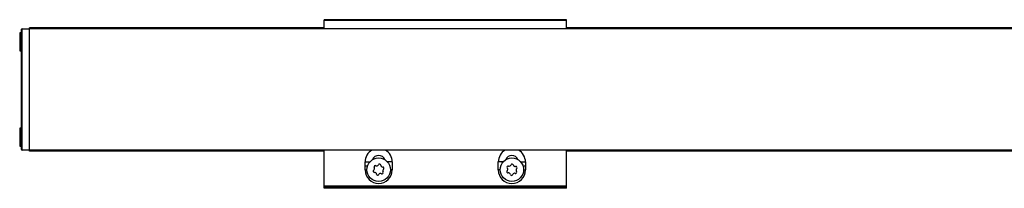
# Model space of a CAD drawing. Header units: millimetres. Extents: x -781 to 2910, y 413 to 796.
# Tile 9 of 21: x -584 to -341, y 754 to 796. Entities that reach past the tile are written whole.
import ezdxf

# ---------------------------------------------------------------- set-up
doc = ezdxf.new("R2010")
doc.units = ezdxf.units.MM

# ---------------------------------------------------------------- blocks, each defined once
blk = doc.blocks.new('Drawing View1')
at = {"color": 7, "linetype": 'Continuous', "lineweight": 25}
for p, q in [((-1365, 20.75), (-1425, 20.75)), ((-1425, 20.55), (-1425, 20.75)), ((-1365, 20.55), (-1425, 20.55)), ((-1425, 18.5), (-1425, 20.55)), ((-1365, 20.55), (-1365, 20.75)), ((-1365, 18.5), (-1365, 20.55)), ((-1500, 17.55), (-1500.4, 17.55)), ((-1500.4, 17.55), (-1500.4, 13.29)), ((-1500, 18.3), (-1500, -11.3)), ((-1499.8, 18.5), (-1498, 18.5)), ((-1499.8, -11.5), (-1499.8, 18.5)), ((-1425, 18.75), (-1498, 18.75)), ((-1498, 18.55), (-1498, 18.75)), ((-1498, 18.5), (-1498, 18.55)), ((-1425, 18.55), (-1498, 18.55)), ((-2, 18.5), (-1498, 18.5)), ((-2, 18.5), (-1498, 18.5)), ((-135, 18.75), (-1365, 18.75)), ((-135, 18.55), (-1365, 18.55)), ((-1500.4, 13.29), (-1500.4, 13.05)), ((-1500.4, 13.05), (-1500, 13.05)), ((-1500, -6.05), (-1500.4, -6.05)), ((-1500.4, -6.05), (-1500.4, -9.64)), ((-1500.4, -9.64), (-1500.4, -10.55)), ((-1500.4, -10.55), (-1500, -10.55)), ((-1498, -11.5), (-1499.8, -11.5)), ((-1499.8, -11.5), (-1499.8, -11.5)), ((-2, -11.5), (-1498, -11.5)), ((-1498, -11.55), (-1498, -11.5)), ((-1498, -11.75), (-1498, -11.55)), ((-1425, -11.55), (-1498, -11.55)), ((-1425, -11.75), (-1498, -11.75)), ((-1425, -20.42), (-1425, -11.5)), ((-1365, -20.42), (-1365, -11.5)), ((-135, -11.55), (-1365, -11.55)), ((-135, -11.75), (-1365, -11.75)), ((-1414.86, -15.42), (-1414.86, -14.42)), ((-1414.86, -14.42), (-1413.67, -14.42)), ((-1408.14, -14.42), (-1409.33, -14.42)), ((-1408.14, -14.42), (-1408.14, -16.42)), ((-1381.86, -16.42), (-1381.86, -14.42)), ((-1380.67, -14.42), (-1381.86, -14.42)), ((-1376.33, -14.42), (-1375.14, -14.42)), ((-1375.14, -14.42), (-1375.14, -15.42)), ((-1414.86, -16.42), (-1414.86, -15.42)), ((-1414.86, -15.42), (-1414.25, -15.42)), ((-1414.86, -16.42), (-1414.4, -16.42)), ((-1408.14, -16.42), (-1408.6, -16.42)), ((-1381.4, -16.42), (-1381.86, -16.42)), ((-1375.75, -15.42), (-1375.14, -15.42)), ((-1375.6, -16.42), (-1375.14, -16.42)), ((-1375.14, -15.42), (-1375.14, -16.42)), ((-1365, -20.42), (-1425, -20.42)), ((-1425, -20.62), (-1425, -20.42)), ((-1365, -20.62), (-1425, -20.62)), ((-1425, -20.95), (-1425, -20.62)), ((-1365, -20.95), (-1425, -20.95)), ((-1365, -20.62), (-1365, -20.42)), ((-1365, -20.95), (-1365, -20.62))]:
    blk.add_line(p, q, dxfattribs=at)
for centre, radius in [((-1411.5, -16.35), 2.91), ((-1378.5, -16.35), 2.9)]:
    blk.add_circle(centre, radius, dxfattribs=at)
for centre, radius, start, end in [((-1499.8, 18.3), 0.2, 90, 179.9861), ((-1499.8, -11.3), 0.2, 180.0139, 270), ((-1411.5, -14.42), 3.36, 119.7252, 180), ((-1411.5, -14.42), 3.36, 0, 60.2748), ((-1378.5, -14.42), 3.36, 119.7252, 180), ((-1378.5, -14.42), 3.36, 0, 60.2748), ((-1411.5, -14.42), 1.6, 20.3072, 159.6928), ((-1378.5, -14.42), 1.6, 20.3072, 159.6928), ((-1411.5, -16.42), 3.36, 180, 0), ((-1412.54, -16.71), 0.295, 124.2677, 273.6421), ((-1412.99, -16.06), 0.49, 304.2677, 33.6421), ((-1412.33, -15.62), 0.295, 64.2677, 213.6421), ((-1412.49, -17.49), 0.49, 4.2677, 93.6421), ((-1411.99, -14.92), 0.49, 244.2677, 333.6421), ((-1411.29, -15.27), 0.295, 4.2677, 153.6421), ((-1410.51, -15.21), 0.49, 184.2677, 273.6421), ((-1410.67, -17.08), 0.295, 244.2677, 33.6421), ((-1410.01, -16.64), 0.49, 124.2677, 213.6421), ((-1410.46, -15.99), 0.295, 304.2677, 93.6421), ((-1378.5, -16.42), 3.36, 180, 0), ((-1379.49, -16.84), 0.295, 131.4369, 280.8112), ((-1379.42, -15.73), 0.295, 71.4369, 220.8112), ((-1380.01, -16.25), 0.49, 311.4369, 40.8112), ((-1379.17, -14.99), 0.49, 251.4369, 340.8112), ((-1378.43, -15.25), 0.295, 11.4369, 160.8112), ((-1377.66, -15.09), 0.49, 191.4369, 280.8112), ((-1377.58, -16.97), 0.295, 251.4369, 40.8112), ((-1377.51, -15.86), 0.295, 311.4369, 100.8112), ((-1376.99, -16.45), 0.49, 131.4369, 220.8112), ((-1411.71, -17.43), 0.295, 184.2677, 333.6421), ((-1411.01, -17.78), 0.49, 64.2677, 153.6421), ((-1379.34, -17.61), 0.49, 11.4369, 100.8112), ((-1378.57, -17.45), 0.295, 191.4369, 340.8112), ((-1377.83, -17.71), 0.49, 71.4369, 160.8112)]:
    blk.add_arc(centre, radius, start, end, dxfattribs=at)
blk.add_open_spline([(-1498, -11.5), (-1498, -11.44), (-1498, -11.33), (-1498, -10.44), (-1498, -9.05), (-1498, -7.17), (-1498, -4.89), (-1498, -2.28), (-1498, 0.55), (-1498, 3.5), (-1498, 6.45), (-1498, 9.28), (-1498, 11.89), (-1498, 14.17), (-1498, 16.05), (-1498, 17.44), (-1498, 18.33), (-1498, 18.44), (-1498, 18.5)], degree=3, dxfattribs=at)

msp = doc.modelspace()

# ---------------------------------------------------------------- block references
at = {"color": 7, "linetype": 'Continuous', "lineweight": 25}
msp.add_blockref('Drawing View1', (915.96, 775.05), dxfattribs=at)

doc.saveas('drawing.dxf')
